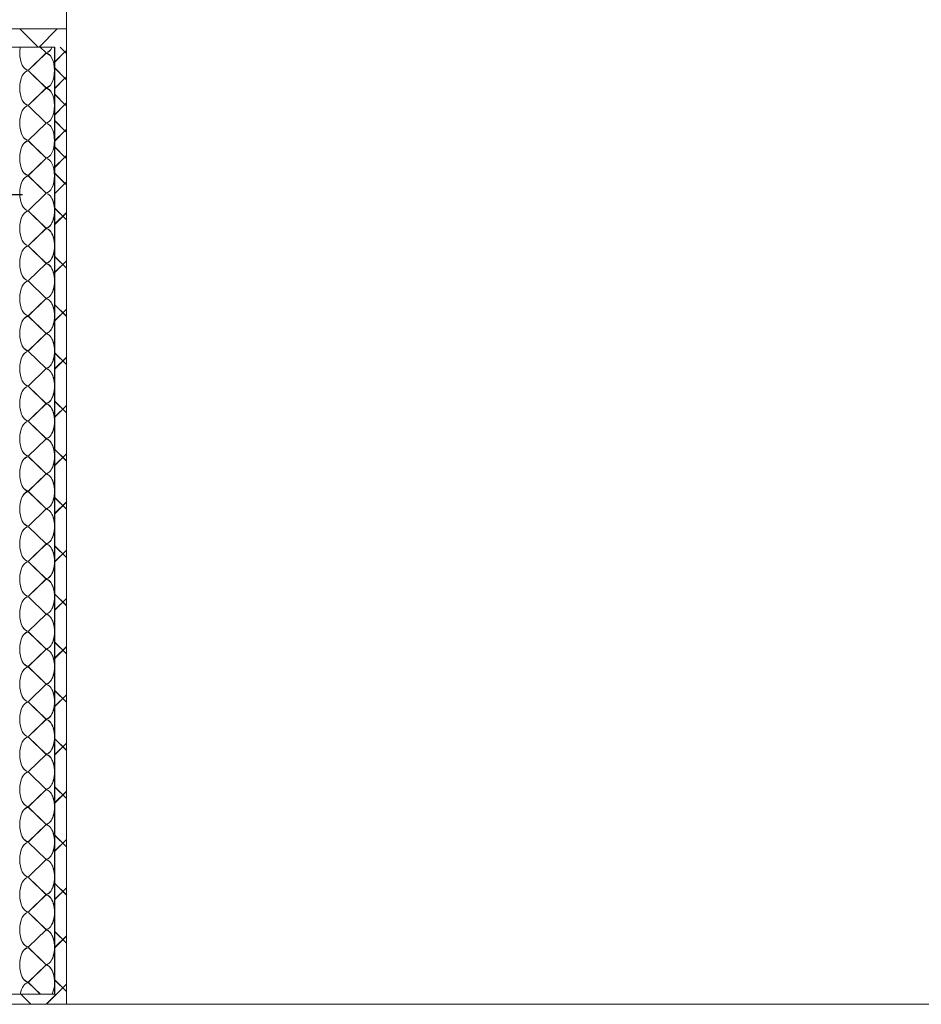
# Model space of a CAD drawing. Extents: x 229 to 926, y 37 to 878.
# Tile 11 of 163: x 554 to 615, y 97 to 165. Entities that reach past the tile are written whole.
import ezdxf
from ezdxf.lldxf.tags import DXFTag

# ---------------------------------------------------------------- set-up
doc = ezdxf.new("R2010")
doc.units = 0
doc.layers.get('0').update_dxf_attribs({"linetype": 'fein_strichliert', "lineweight": 13})
for name, color, linetype, lineweight in [('Axen', 7, 'Continuous', 25), ('Axen-A03CPAFYA9', 7, 'Continuous', 25), ('Fullfläche', 7, 'Continuous', 25), ('Fullfläche-A03CPAG4A9', 7, 'Continuous', 25), ('Maßlinien', 7, 'Continuous', 25), ('Maßlinien-A03CPAG1A9', 7, 'Continuous', 25), ('Wände', 7, 'Continuous', 25), ('Wände-A03CPAG0A9', 7, 'Continuous', 25)]:
    doc.layers.add(name, color=color, linetype=linetype, lineweight=lineweight)
tags = doc.linetypes.add('ALL_S25', pattern=[0.001, 0, -0.001]).pattern_tags.tags
tags[6:7] = [DXFTag(74, 4), DXFTag(75, 0), DXFTag(340, '0'), DXFTag(46, 1.0), DXFTag(50, 0.0), DXFTag(44, 0.0), DXFTag(45, 0.0)]
tags[4:5] = [DXFTag(74, 4), DXFTag(75, 0), DXFTag(340, '0'), DXFTag(46, 1.0), DXFTag(50, 0.0), DXFTag(44, 0.0), DXFTag(45, 0.0)]
tags = doc.linetypes.add('ALL_S25-A03CPAG2A9', pattern=[0.001, 0, -0.001]).pattern_tags.tags
tags[6:7] = [DXFTag(74, 4), DXFTag(75, 0), DXFTag(340, '0'), DXFTag(46, 1.0), DXFTag(50, 0.0), DXFTag(44, 0.0), DXFTag(45, 0.0)]
tags[4:5] = [DXFTag(74, 4), DXFTag(75, 0), DXFTag(340, '0'), DXFTag(46, 1.0), DXFTag(50, 0.0), DXFTag(44, 0.0), DXFTag(45, 0.0)]
tags = doc.linetypes.add('fein_strichliert', pattern=[4, 1, -2, 1]).pattern_tags.tags
tags[8:9] = [DXFTag(74, 4), DXFTag(75, 0), DXFTag(340, '0'), DXFTag(46, 0.0), DXFTag(50, 0.0), DXFTag(44, 0.0), DXFTag(45, 0.0)]
tags[6:7] = [DXFTag(74, 4), DXFTag(75, 0), DXFTag(340, '0'), DXFTag(46, 0.0), DXFTag(50, 0.0), DXFTag(44, 0.0), DXFTag(45, 0.0)]
tags[4:5] = [DXFTag(74, 4), DXFTag(75, 0), DXFTag(340, '0'), DXFTag(46, 0.0), DXFTag(50, 0.0), DXFTag(44, 0.0), DXFTag(45, 0.0)]

# ---------------------------------------------------------------- blocks, each defined once
blk = doc.blocks.new('Referenz-A03CPAFUA9', base_point=(255.728, 66.032))
at = {"layer": 'Axen', "color": 0, "linetype": 'ALL_S25', "lineweight": -2, "ltscale": 0.13}
blk.add_line((735.547, 97.34), (301.598, 97.34), dxfattribs=at)
at = {"layer": 'Fullfläche', "color": 0, "lineweight": -2}
for p, q in [((554.905, 162.84), (553.656, 164.09)), ((554.965, 162.84), (556.214, 164.09)), ((554.235, 161.264), (555.435, 162.416)), ((555.435, 162.464), (555.044, 162.84)), ((556.735, 162.512), (556.035, 161.812)), ((556.735, 162.515), (556.41, 162.84)), ((556.835, 162.613), (556.737, 162.515)), ((556.835, 162.413), (556.737, 162.512)), ((555.435, 160.064), (554.235, 161.216)), ((556.735, 160.715), (556.035, 161.414)), ((556.735, 160.712), (556.035, 160.012)), ((556.835, 160.813), (556.737, 160.715)), ((556.835, 160.613), (556.737, 160.712)), ((554.235, 158.864), (555.435, 160.016)), ((556.735, 158.915), (556.035, 159.614)), ((555.435, 157.664), (554.235, 158.816)), ((556.735, 158.912), (556.035, 158.212)), ((556.835, 159.013), (556.737, 158.915)), ((556.835, 158.813), (556.737, 158.912)), ((556.735, 157.115), (556.035, 157.814)), ((554.235, 156.464), (555.435, 157.616)), ((556.735, 157.112), (556.035, 156.412)), ((556.835, 157.213), (556.737, 157.115)), ((556.835, 157.013), (556.737, 157.112)), ((555.435, 155.264), (554.235, 156.416)), ((556.735, 155.315), (556.035, 156.015)), ((554.235, 154.064), (555.435, 155.216)), ((556.735, 155.312), (556.035, 154.612)), ((556.835, 155.413), (556.737, 155.315)), ((556.835, 155.213), (556.737, 155.312)), ((555.435, 152.864), (554.235, 154.016)), ((556.735, 153.515), (556.035, 154.214)), ((556.735, 153.512), (556.063, 152.84)), ((556.835, 153.613), (556.737, 153.515)), ((556.835, 153.413), (556.737, 153.512)), ((555.435, 152.816), (554.235, 151.664)), ((554.235, 151.616), (555.435, 150.464)), ((556.835, 151.015), (556.035, 151.814)), ((556.835, 151.511), (556.035, 150.712)), ((555.435, 150.416), (554.235, 149.264)), ((554.235, 149.216), (555.435, 148.064)), ((556.835, 147.715), (556.035, 148.514)), ((555.435, 148.016), (554.235, 146.864)), ((556.835, 148.211), (556.035, 147.412)), ((554.235, 146.816), (555.435, 145.664)), ((555.435, 145.616), (554.235, 144.464)), ((556.835, 144.415), (556.035, 145.214)), ((556.835, 144.911), (556.035, 144.112)), ((554.235, 144.416), (555.435, 143.264)), ((555.435, 143.216), (554.235, 142.064)), ((554.235, 142.016), (555.435, 140.864)), ((556.835, 141.115), (556.035, 141.914)), ((556.835, 141.611), (556.035, 140.812)), ((555.435, 140.816), (554.235, 139.664)), ((554.235, 139.616), (555.435, 138.464)), ((555.435, 138.416), (554.235, 137.264)), ((556.835, 137.815), (556.035, 138.614)), ((556.835, 138.311), (556.035, 137.512)), ((554.235, 137.216), (555.435, 136.064)), ((555.435, 136.016), (554.235, 134.864)), ((554.235, 134.816), (555.435, 133.664)), ((556.835, 134.515), (556.035, 135.314)), ((556.835, 135.011), (556.035, 134.212)), ((555.435, 133.616), (554.235, 132.464)), ((554.235, 132.416), (555.435, 131.264)), ((556.835, 131.215), (556.035, 132.014)), ((556.835, 131.711), (556.035, 130.912)), ((555.435, 131.216), (554.235, 130.064)), ((554.235, 130.016), (555.435, 128.864)), ((555.435, 128.816), (554.235, 127.664)), ((556.835, 127.915), (556.035, 128.714)), ((556.835, 128.411), (556.035, 127.612)), ((554.235, 127.616), (555.435, 126.464)), ((555.435, 126.416), (554.235, 125.264)), ((556.835, 124.615), (556.035, 125.414)), ((554.235, 125.216), (555.435, 124.064)), ((556.835, 125.111), (556.035, 124.312)), ((555.435, 124.016), (554.235, 122.864)), ((554.235, 122.816), (555.435, 121.664)), ((556.835, 121.315), (556.035, 122.114)), ((555.435, 121.616), (554.235, 120.464)), ((556.835, 121.811), (556.035, 121.012)), ((554.235, 120.416), (555.435, 119.264)), ((555.435, 119.216), (554.235, 118.064)), ((556.835, 118.015), (556.035, 118.814)), ((554.235, 118.016), (555.435, 116.864)), ((556.835, 118.511), (556.035, 117.712)), ((555.435, 116.816), (554.235, 115.664)), ((554.235, 115.616), (555.435, 114.464)), ((556.835, 114.715), (556.035, 115.514)), ((556.835, 115.211), (556.035, 114.411)), ((555.435, 114.416), (554.235, 113.264)), ((554.235, 113.216), (555.435, 112.064)), ((555.435, 112.016), (554.235, 110.864)), ((556.835, 111.415), (556.035, 112.214)), ((556.835, 111.911), (556.035, 111.111)), ((554.235, 110.816), (555.435, 109.664)), ((555.435, 109.616), (554.235, 108.464)), ((556.835, 108.115), (556.035, 108.914)), ((556.835, 108.611), (556.035, 107.811)), ((554.235, 108.416), (555.435, 107.264)), ((555.435, 107.216), (554.235, 106.064)), ((554.235, 106.016), (555.435, 104.864)), ((556.835, 104.815), (556.035, 105.614)), ((556.835, 105.31), (556.035, 104.511)), ((555.435, 104.816), (554.235, 103.664)), ((554.235, 103.616), (555.435, 102.464)), ((555.435, 102.416), (554.235, 101.264)), ((556.835, 101.515), (556.035, 102.314)), ((556.835, 102.01), (556.035, 101.211)), ((554.235, 101.216), (555.435, 100.064)), ((555.435, 100.016), (554.235, 98.864)), ((554.235, 98.816), (555.054, 98.03)), ((556.835, 98.71), (555.464, 97.34)), ((556.835, 98.215), (556.035, 99.014)), ((554.411, 97.34), (553.72, 98.03))]:
    blk.add_line(p, q, dxfattribs=at)
for centre, major_axis, start_param, end_param in [((554.235, 162.44), (0, 1.176), 1.223768, 1.570796), ((554.235, 162.44), (0, 1.176), 1.570796, 3.141593), ((555.435, 163.64), (0, 1.176), 3.141593, 3.964269), ((555.435, 161.24), (0, 1.176), 3.141593, 6.283185), ((554.235, 160.04), (0, 1.176), 0, 1.570796), ((554.235, 160.04), (0, 1.176), 1.570796, 3.141593), ((555.435, 158.84), (0, 1.176), 3.141593, 6.283185), ((554.235, 157.64), (0, 1.176), 0, 1.570796), ((554.235, 157.64), (0, 1.176), 1.570796, 3.141593), ((555.435, 156.44), (0, 1.176), 3.141593, 6.283185), ((554.235, 155.24), (0, 1.176), 0, 1.570796), ((554.235, 155.24), (0, 1.176), 1.570796, 3.141593), ((555.435, 154.04), (0, 1.176), 3.141593, 6.283185), ((554.235, 152.84), (0, 1.176), 0, 1.570796), ((554.235, 152.84), (0, -1.176), 4.712389, 6.283185), ((555.435, 151.64), (0, -1.176), 0, 3.141593), ((554.235, 150.44), (0, -1.176), 3.141593, 4.712389), ((554.235, 150.44), (0, -1.176), 4.712389, 6.283185), ((555.435, 149.24), (0, -1.176), 0, 3.141593), ((554.235, 148.04), (0, -1.176), 3.141593, 4.712389), ((554.235, 148.04), (0, -1.176), 4.712389, 6.283185), ((555.435, 146.84), (0, -1.176), 0, 3.141593), ((554.235, 145.64), (0, -1.176), 3.141593, 4.712389), ((554.235, 145.64), (0, -1.176), 4.712389, 6.283185), ((555.435, 144.44), (0, -1.176), 0, 3.141593), ((554.235, 143.24), (0, -1.176), 3.141593, 4.712389), ((554.235, 143.24), (0, -1.176), 4.712389, 6.283185), ((555.435, 142.04), (0, -1.176), 0, 3.141593), ((554.235, 140.84), (0, -1.176), 3.141593, 4.712389), ((554.235, 140.84), (0, -1.176), 4.712389, 6.283185), ((555.435, 139.64), (0, -1.176), 0, 3.141593), ((554.235, 138.44), (0, -1.176), 3.141593, 4.712389), ((554.235, 138.44), (0, -1.176), 4.712389, 6.283185), ((555.435, 137.24), (0, -1.176), 0, 3.141593), ((554.235, 136.04), (0, -1.176), 3.141593, 4.712389), ((554.235, 136.04), (0, -1.176), 4.712389, 6.283185), ((555.435, 134.84), (0, -1.176), 0, 3.141593), ((554.235, 133.64), (0, -1.176), 3.141593, 4.712389), ((554.235, 133.64), (0, -1.176), 4.712389, 6.283185), ((555.435, 132.44), (0, -1.176), 0, 3.141593), ((554.235, 131.24), (0, -1.176), 3.141593, 4.712389), ((554.235, 131.24), (0, -1.176), 4.712389, 6.283185), ((555.435, 130.04), (0, -1.176), 0, 3.141593), ((554.235, 128.84), (0, -1.176), 3.141593, 4.712389), ((554.235, 128.84), (0, -1.176), 4.712389, 6.283185), ((555.435, 127.64), (0, -1.176), 0, 3.141593), ((554.235, 126.44), (0, -1.176), 3.141593, 4.712389), ((554.235, 126.44), (0, -1.176), 4.712389, 6.283185), ((555.435, 125.24), (0, -1.176), 0, 3.141593), ((554.235, 124.04), (0, -1.176), 3.141593, 4.712389), ((554.235, 124.04), (0, -1.176), 4.712389, 6.283185), ((555.435, 122.84), (0, -1.176), 0, 3.141593), ((554.235, 121.64), (0, -1.176), 3.141593, 4.712389), ((554.235, 121.64), (0, -1.176), 4.712389, 6.283185), ((555.435, 120.44), (0, -1.176), 0, 3.141593), ((554.235, 119.24), (0, -1.176), 3.141593, 4.712389), ((554.235, 119.24), (0, -1.176), 4.712389, 6.283185), ((555.435, 118.04), (0, -1.176), 0, 3.141593), ((554.235, 116.84), (0, -1.176), 3.141593, 4.712389), ((554.235, 116.84), (0, -1.176), 4.712389, 6.283185), ((555.435, 115.64), (0, -1.176), 0, 3.141593), ((554.235, 114.44), (0, -1.176), 3.141593, 4.712389), ((554.235, 114.44), (0, -1.176), 4.712389, 6.283185), ((555.435, 113.24), (0, -1.176), 0, 3.141593), ((554.235, 112.04), (0, -1.176), 3.141593, 4.712389), ((554.235, 112.04), (0, -1.176), 4.712389, 6.283185), ((555.435, 110.84), (0, -1.176), 0, 3.141593), ((554.235, 109.64), (0, -1.176), 3.141593, 4.712389), ((554.235, 109.64), (0, -1.176), 4.712389, 6.283185), ((555.435, 108.44), (0, -1.176), 0, 3.141593), ((554.235, 107.24), (0, -1.176), 3.141593, 4.712389), ((554.235, 107.24), (0, -1.176), 4.712389, 6.283185), ((555.435, 106.04), (0, -1.176), 0, 3.141593), ((554.235, 104.84), (0, -1.176), 3.141593, 4.712389), ((554.235, 104.84), (0, -1.176), 4.712389, 6.283185), ((555.435, 103.64), (0, -1.176), 0, 3.141593), ((554.235, 102.44), (0, -1.176), 3.141593, 4.712389), ((554.235, 102.44), (0, -1.176), 4.712389, 6.283185), ((555.435, 101.24), (0, -1.176), 0, 3.141593), ((554.235, 100.04), (0, -1.176), 3.141593, 4.712389), ((554.235, 100.04), (0, -1.176), 4.712389, 6.283185), ((555.435, 98.84), (0, -1.176), 0.811358, 3.141593), ((554.235, 97.64), (0, -1.176), 3.141593, 4.374066)]:
    blk.add_ellipse(centre, major_axis=major_axis, ratio=0.5, start_param=start_param, end_param=end_param, dxfattribs=at)
at = {"layer": 'Maßlinien', "color": 0, "lineweight": -2}
blk.add_line((552.835, 152.741), (553.835, 152.741), dxfattribs=at)
at = {"layer": 'Wände', "color": 0, "lineweight": -2}
for p, q in [((556.835, 165.341), (556.835, 97.34)), ((549.335, 164.091), (556.835, 164.09)), ((549.335, 162.841), (556.035, 162.841)), ((556.035, 162.841), (556.035, 98.03)), ((556.035, 98.03), (552.835, 98.03)), ((549.335, 97.34), (556.835, 97.34))]:
    blk.add_line(p, q, dxfattribs=at)
blk = doc.blocks.new('Referenz-A03CPAG8A9', base_point=(281.599, 66.032))
at = {"layer": 'Axen-A03CPAFYA9', "color": 0, "linetype": 'ALL_S25-A03CPAG2A9', "lineweight": -2, "ltscale": 0.13}
blk.add_line((735.547, 97.348), (301.599, 97.347), dxfattribs=at)
at = {"layer": 'Fullfläche-A03CPAG4A9', "color": 0, "lineweight": -2}
for p, q in [((554.903, 162.847), (553.654, 164.097)), ((554.963, 162.847), (556.212, 164.096)), ((554.233, 161.271), (555.433, 162.423)), ((555.433, 162.471), (555.042, 162.847)), ((556.733, 162.518), (556.033, 161.819)), ((556.733, 162.522), (556.408, 162.847)), ((556.833, 162.62), (556.735, 162.522)), ((556.833, 162.42), (556.735, 162.518)), ((555.433, 160.071), (554.233, 161.223)), ((556.733, 160.722), (556.033, 161.421)), ((556.733, 160.718), (556.033, 160.019)), ((556.833, 160.82), (556.735, 160.722)), ((556.833, 160.62), (556.735, 160.718)), ((554.233, 158.871), (555.433, 160.023)), ((556.733, 158.922), (556.033, 159.621)), ((556.833, 159.02), (556.735, 158.922)), ((555.433, 157.671), (554.233, 158.823)), ((556.733, 158.918), (556.033, 158.219)), ((556.833, 158.82), (556.735, 158.918)), ((556.733, 157.122), (556.033, 157.821)), ((554.233, 156.471), (555.433, 157.623)), ((556.733, 157.118), (556.033, 156.419)), ((556.833, 157.22), (556.735, 157.122)), ((556.833, 157.02), (556.735, 157.118)), ((555.433, 155.271), (554.233, 156.423)), ((556.733, 155.322), (556.033, 156.021)), ((554.233, 154.071), (555.433, 155.223)), ((556.733, 155.318), (556.033, 154.619)), ((556.833, 155.42), (556.735, 155.322)), ((556.833, 155.22), (556.735, 155.318)), ((555.433, 152.871), (554.233, 154.023)), ((556.733, 153.522), (556.033, 154.221)), ((556.733, 153.518), (556.061, 152.847)), ((556.833, 153.62), (556.735, 153.522)), ((556.833, 153.42), (556.735, 153.518)), ((555.433, 152.823), (554.233, 151.671)), ((554.233, 151.623), (555.433, 150.471)), ((556.833, 151.022), (556.033, 151.821)), ((556.833, 151.518), (556.033, 150.719)), ((555.433, 150.423), (554.233, 149.271)), ((554.233, 149.223), (555.433, 148.071)), ((556.833, 147.722), (556.033, 148.521)), ((555.433, 148.023), (554.233, 146.871)), ((556.833, 148.218), (556.033, 147.419)), ((554.233, 146.823), (555.433, 145.671)), ((555.433, 145.623), (554.233, 144.471)), ((556.833, 144.422), (556.033, 145.221)), ((556.833, 144.918), (556.033, 144.119)), ((554.233, 144.423), (555.433, 143.271)), ((555.433, 143.223), (554.233, 142.071)), ((554.233, 142.023), (555.433, 140.871)), ((556.833, 141.122), (556.033, 141.921)), ((556.833, 141.618), (556.033, 140.819)), ((555.433, 140.823), (554.233, 139.671)), ((554.233, 139.623), (555.433, 138.471)), ((555.433, 138.423), (554.233, 137.271)), ((556.833, 137.822), (556.033, 138.621)), ((556.833, 138.318), (556.033, 137.519)), ((554.233, 137.223), (555.433, 136.071)), ((555.433, 136.023), (554.233, 134.871)), ((554.233, 134.823), (555.433, 133.671)), ((556.833, 134.522), (556.033, 135.322)), ((556.833, 135.018), (556.033, 134.219)), ((555.433, 133.623), (554.233, 132.471)), ((554.233, 132.423), (555.433, 131.271)), ((556.833, 131.222), (556.033, 132.021)), ((556.833, 131.718), (556.033, 130.919)), ((555.433, 131.223), (554.233, 130.071)), ((554.233, 130.023), (555.433, 128.871)), ((555.433, 128.823), (554.233, 127.671)), ((556.833, 127.922), (556.033, 128.722)), ((556.833, 128.418), (556.033, 127.619)), ((554.233, 127.623), (555.433, 126.471)), ((555.433, 126.423), (554.233, 125.271)), ((556.833, 124.622), (556.033, 125.422)), ((554.233, 125.223), (555.433, 124.071)), ((556.833, 125.118), (556.033, 124.319)), ((555.433, 124.023), (554.233, 122.871)), ((554.233, 122.823), (555.433, 121.671)), ((556.833, 121.322), (556.033, 122.122)), ((555.433, 121.623), (554.233, 120.471)), ((556.833, 121.818), (556.033, 121.019)), ((554.233, 120.423), (555.433, 119.271)), ((555.433, 119.223), (554.233, 118.071)), ((556.833, 118.022), (556.033, 118.822)), ((554.233, 118.023), (555.433, 116.871)), ((556.833, 118.518), (556.033, 117.719)), ((555.433, 116.823), (554.233, 115.671)), ((554.233, 115.623), (555.433, 114.471)), ((556.833, 114.723), (556.033, 115.522)), ((556.833, 115.218), (556.033, 114.419)), ((555.433, 114.423), (554.233, 113.271)), ((554.233, 113.223), (555.433, 112.071)), ((555.433, 112.023), (554.233, 110.871)), ((556.833, 111.423), (556.033, 112.222)), ((556.833, 111.918), (556.033, 111.119)), ((554.233, 110.823), (555.433, 109.671)), ((555.433, 109.623), (554.233, 108.471)), ((556.833, 108.123), (556.033, 108.922)), ((556.833, 108.618), (556.033, 107.819)), ((554.233, 108.423), (555.433, 107.271)), ((555.433, 107.223), (554.233, 106.071)), ((554.233, 106.023), (555.433, 104.871)), ((556.833, 104.823), (556.033, 105.622)), ((556.833, 105.318), (556.033, 104.519)), ((555.433, 104.823), (554.233, 103.671)), ((554.233, 103.623), (555.433, 102.471)), ((555.433, 102.423), (554.233, 101.271)), ((556.833, 101.523), (556.033, 102.322)), ((556.833, 102.018), (556.033, 101.219)), ((554.233, 101.223), (555.433, 100.071)), ((555.433, 100.023), (554.233, 98.871)), ((554.233, 98.823), (555.052, 98.037)), ((556.833, 98.718), (555.462, 97.348)), ((556.833, 98.223), (556.033, 99.022)), ((554.409, 97.348), (553.718, 98.038))]:
    blk.add_line(p, q, dxfattribs=at)
for centre, major_axis, start_param, end_param in [((554.233, 162.447), (0, 1.176), 1.223768, 1.570796), ((554.233, 162.447), (0, 1.176), 1.570796, 3.141593), ((555.433, 163.647), (0, 1.176), 3.141593, 3.964269), ((555.433, 161.247), (0, 1.176), 3.141593, 6.283185), ((554.233, 160.047), (0, 1.176), 0, 1.570796), ((554.233, 160.047), (0, 1.176), 1.570796, 3.141593), ((555.433, 158.847), (0, 1.176), 3.141593, 6.283185), ((554.233, 157.647), (0, 1.176), 0, 1.570796), ((554.233, 157.647), (0, 1.176), 1.570796, 3.141593), ((555.433, 156.447), (0, 1.176), 3.141593, 6.283185), ((554.233, 155.247), (0, 1.176), 0, 1.570796), ((554.233, 155.247), (0, 1.176), 1.570796, 3.141593), ((555.433, 154.047), (0, 1.176), 3.141593, 6.283185), ((554.233, 152.847), (0, 1.176), 0, 1.570796), ((554.233, 152.847), (0, -1.176), 4.712389, 6.283185), ((555.433, 151.647), (0, -1.176), 0, 3.141593), ((554.233, 150.447), (0, -1.176), 3.141593, 4.712389), ((554.233, 150.447), (0, -1.176), 4.712389, 6.283185), ((555.433, 149.247), (0, -1.176), 0, 3.141593), ((554.233, 148.047), (0, -1.176), 3.141593, 4.712389), ((554.233, 148.047), (0, -1.176), 4.712389, 6.283185), ((555.433, 146.847), (0, -1.176), 0, 3.141593), ((554.233, 145.647), (0, -1.176), 3.141593, 4.712389), ((554.233, 145.647), (0, -1.176), 4.712389, 6.283185), ((555.433, 144.447), (0, -1.176), 0, 3.141593), ((554.233, 143.247), (0, -1.176), 3.141593, 4.712389), ((554.233, 143.247), (0, -1.176), 4.712389, 6.283185), ((555.433, 142.047), (0, -1.176), 0, 3.141593), ((554.233, 140.847), (0, -1.176), 3.141593, 4.712389), ((554.233, 140.847), (0, -1.176), 4.712389, 6.283185), ((555.433, 139.647), (0, -1.176), 0, 3.141593), ((554.233, 138.447), (0, -1.176), 3.141593, 4.712389), ((554.233, 138.447), (0, -1.176), 4.712389, 6.283185), ((555.433, 137.247), (0, -1.176), 0, 3.141593), ((554.233, 136.047), (0, -1.176), 3.141593, 4.712389), ((554.233, 136.047), (0, -1.176), 4.712389, 6.283185), ((555.433, 134.847), (0, -1.176), 0, 3.141593), ((554.233, 133.647), (0, -1.176), 3.141593, 4.712389), ((554.233, 133.647), (0, -1.176), 4.712389, 6.283185), ((555.433, 132.447), (0, -1.176), 0, 3.141593), ((554.233, 131.247), (0, -1.176), 3.141593, 4.712389), ((554.233, 131.247), (0, -1.176), 4.712389, 6.283185), ((555.433, 130.047), (0, -1.176), 0, 3.141593), ((554.233, 128.847), (0, -1.176), 3.141593, 4.712389), ((554.233, 128.847), (0, -1.176), 4.712389, 6.283185), ((555.433, 127.647), (0, -1.176), 0, 3.141593), ((554.233, 126.447), (0, -1.176), 3.141593, 4.712389), ((554.233, 126.447), (0, -1.176), 4.712389, 6.283185), ((555.433, 125.247), (0, -1.176), 0, 3.141593), ((554.233, 124.047), (0, -1.176), 3.141593, 4.712389), ((554.233, 124.047), (0, -1.176), 4.712389, 6.283185), ((555.433, 122.847), (0, -1.176), 0, 3.141593), ((554.233, 121.647), (0, -1.176), 3.141593, 4.712389), ((554.233, 121.647), (0, -1.176), 4.712389, 6.283185), ((555.433, 120.447), (0, -1.176), 0, 3.141593), ((554.233, 119.247), (0, -1.176), 3.141593, 4.712389), ((554.233, 119.247), (0, -1.176), 4.712389, 6.283185), ((555.433, 118.047), (0, -1.176), 0, 3.141593), ((554.233, 116.847), (0, -1.176), 3.141593, 4.712389), ((554.233, 116.847), (0, -1.176), 4.712389, 6.283185), ((555.433, 115.647), (0, -1.176), 0, 3.141593), ((554.233, 114.447), (0, -1.176), 3.141593, 4.712389), ((554.233, 114.447), (0, -1.176), 4.712389, 6.283185), ((555.433, 113.247), (0, -1.176), 0, 3.141593), ((554.233, 112.047), (0, -1.176), 3.141593, 4.712389), ((554.233, 112.047), (0, -1.176), 4.712389, 6.283185), ((555.433, 110.847), (0, -1.176), 0, 3.141593), ((554.233, 109.647), (0, -1.176), 3.141593, 4.712389), ((554.233, 109.647), (0, -1.176), 4.712389, 6.283185), ((555.433, 108.447), (0, -1.176), 0, 3.141593), ((554.233, 107.247), (0, -1.176), 3.141593, 4.712389), ((554.233, 107.247), (0, -1.176), 4.712389, 6.283185), ((555.433, 106.047), (0, -1.176), 0, 3.141593), ((554.233, 104.847), (0, -1.176), 3.141593, 4.712389), ((554.233, 104.847), (0, -1.176), 4.712389, 6.283185), ((555.433, 103.647), (0, -1.176), 0, 3.141593), ((554.233, 102.447), (0, -1.176), 3.141593, 4.712389), ((554.233, 102.447), (0, -1.176), 4.712389, 6.283185), ((555.433, 101.247), (0, -1.176), 0, 3.141593), ((554.233, 100.047), (0, -1.176), 3.141593, 4.712389), ((554.233, 100.047), (0, -1.176), 4.712389, 6.283185), ((555.433, 98.847), (0, -1.176), 0.811358, 3.141593), ((554.233, 97.647), (0, -1.176), 3.141593, 4.374066)]:
    blk.add_ellipse(centre, major_axis=major_axis, ratio=0.5, start_param=start_param, end_param=end_param, dxfattribs=at)
at = {"layer": 'Maßlinien-A03CPAG1A9', "color": 0, "lineweight": -2}
blk.add_line((552.833, 152.747), (553.833, 152.747), dxfattribs=at)
at = {"layer": 'Wände-A03CPAG0A9', "color": 0, "lineweight": -2}
for p, q in [((556.833, 165.347), (556.833, 97.347)), ((549.333, 164.097), (556.833, 164.096)), ((549.333, 162.847), (556.033, 162.847)), ((556.033, 162.847), (556.033, 98.037)), ((556.033, 98.037), (552.833, 98.038)), ((549.333, 97.347), (556.833, 97.347))]:
    blk.add_line(p, q, dxfattribs=at)

msp = doc.modelspace()

# ---------------------------------------------------------------- block references
at = {"color": 251, "lineweight": 13, "ltscale": 0.13, "true_color": 0x606060}
for name, p in [('Referenz-A03CPAFUA9', (255.728, 66.032)), ('Referenz-A03CPAG8A9', (281.599, 66.032))]:
    msp.add_blockref(name, p, dxfattribs=at)

doc.saveas('drawing.dxf')
